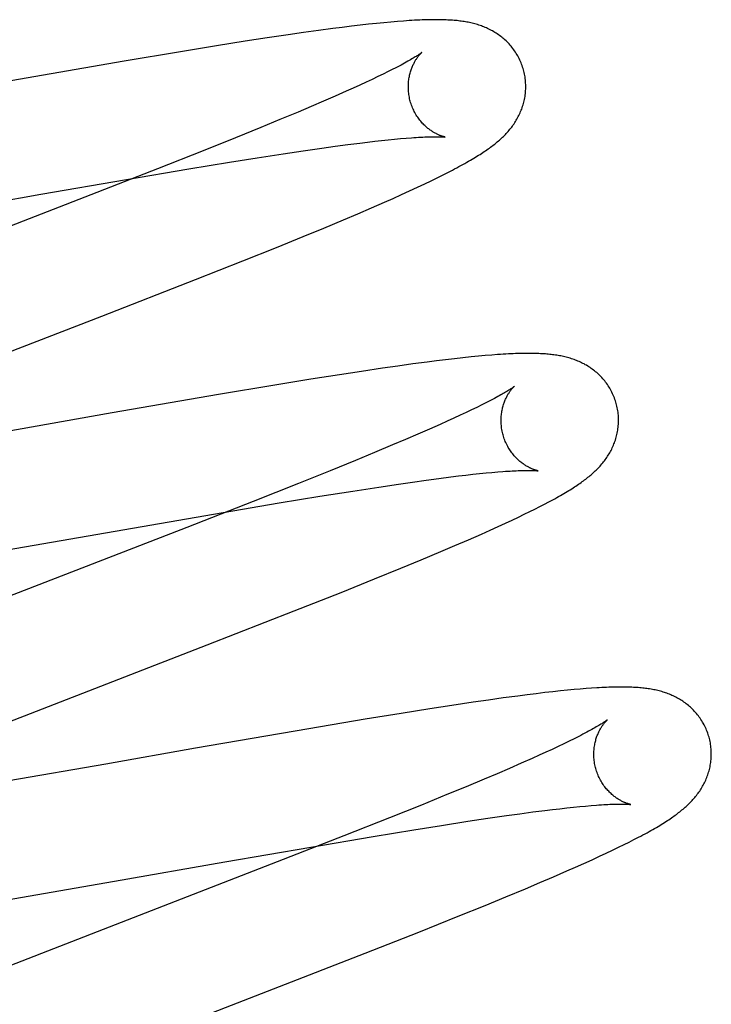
# Model space of a CAD drawing. Header units: inches. Extents: x 0 to 212, y 0 to 138.
# Tile 52 of 80: x 67.272 to 67.39, y 78.425 to 78.592. Entities that reach past the tile are written whole.
import ezdxf

# ---------------------------------------------------------------- set-up
doc = ezdxf.new("R2010")
doc.units = ezdxf.units.IN
doc.header["$LTSCALE"] = 11.6875
doc.header["$MEASUREMENT"] = 0
doc.linetypes.add('HIDDEN', pattern=[0.2, 0.1, -0.1])
doc.layers.add('DEFAULT_2', color=8, linetype='HIDDEN')

msp = doc.modelspace()

# ---------------------------------------------------------------- linework, layer by layer
at = {"layer": 'DEFAULT_2', "color": 8, "linetype": 'HIDDEN'}
for p, q in [((67.33299, 78.59158), (67.33165, 78.59144)), ((67.33425, 78.5917), (67.33299, 78.59158)), ((67.33543, 78.59181), (67.33425, 78.5917)), ((67.33654, 78.59191), (67.33543, 78.59181)), ((67.32059, 78.59003), (67.31797, 78.58965)), ((67.32311, 78.59038), (67.32059, 78.59003)), ((67.32557, 78.59071), (67.32311, 78.59038)), ((67.32717, 78.59091), (67.32557, 78.59071)), ((67.32873, 78.5911), (67.32717, 78.59091)), ((67.33023, 78.59128), (67.32873, 78.5911)), ((67.33165, 78.59144), (67.33023, 78.59128)), ((67.31061, 78.58854), (67.30573, 78.58776)), ((67.31436, 78.58911), (67.31061, 78.58854)), ((67.31797, 78.58965), (67.31436, 78.58911)), ((67.29963, 78.58677), (67.29002, 78.58515)), ((67.30573, 78.58776), (67.29963, 78.58677)), ((67.29002, 78.58515), (67.27075, 78.58181)), ((67.33499, 78.58338), (67.33414, 78.58296)), ((67.33578, 78.58378), (67.33499, 78.58338)), ((67.33125, 78.58159), (67.33017, 78.58109)), ((67.33227, 78.58206), (67.33125, 78.58159)), ((67.33323, 78.58252), (67.33227, 78.58206)), ((67.33414, 78.58296), (67.33323, 78.58252)), ((67.32784, 78.58004), (67.32596, 78.57921)), ((67.32903, 78.58057), (67.32784, 78.58004)), ((67.33017, 78.58109), (67.32903, 78.58057)), ((67.32397, 78.57834), (67.32187, 78.57744)), ((67.32596, 78.57921), (67.32397, 78.57834)), ((67.31966, 78.5765), (67.31655, 78.5752)), ((67.32187, 78.57744), (67.31966, 78.5765)), ((67.31655, 78.5752), (67.31328, 78.57386)), ((67.31328, 78.57386), (67.30897, 78.5721)), ((67.30897, 78.5721), (67.30349, 78.5699)), ((67.33145, 78.57138), (67.33269, 78.57153)), ((67.33269, 78.57153), (67.33387, 78.57166)), ((67.33387, 78.57166), (67.335, 78.57178)), ((67.335, 78.57178), (67.33607, 78.57188)), ((67.33607, 78.57188), (67.33708, 78.57198)), ((67.33708, 78.57198), (67.33803, 78.57206)), ((67.30349, 78.5699), (67.29573, 78.56684)), ((67.31711, 78.5694), (67.32048, 78.5699)), ((67.32048, 78.5699), (67.32367, 78.57036)), ((67.32367, 78.57036), (67.32595, 78.57068)), ((67.32595, 78.57068), (67.32811, 78.57096)), ((67.32811, 78.57096), (67.33015, 78.57122)), ((67.33015, 78.57122), (67.33145, 78.57138)), ((67.30796, 78.56796), (67.31266, 78.56871)), ((67.31266, 78.56871), (67.31711, 78.5694)), ((67.29573, 78.56684), (67.28438, 78.5624)), ((67.29045, 78.56503), (67.30102, 78.56682)), ((67.30102, 78.56682), (67.30796, 78.56796)), ((67.34511, 78.56619), (67.34591, 78.56661)), ((67.27586, 78.5625), (67.29045, 78.56503)), ((67.34119, 78.56426), (67.3423, 78.5648)), ((67.3423, 78.5648), (67.34332, 78.56529)), ((67.34332, 78.56529), (67.34425, 78.56576)), ((67.34425, 78.56576), (67.34511, 78.56619)), ((67.33724, 78.56244), (67.33863, 78.56307)), ((67.33863, 78.56307), (67.33996, 78.56369)), ((67.33996, 78.56369), (67.34119, 78.56426)), ((67.28438, 78.5624), (67.25003, 78.5491)), ((67.26064, 78.55984), (67.27239, 78.56189)), ((67.27239, 78.56189), (67.27586, 78.5625)), ((67.33438, 78.56116), (67.33582, 78.5618)), ((67.33582, 78.5618), (67.33724, 78.56244)), ((67.32979, 78.55918), (67.33213, 78.56018)), ((67.33213, 78.56018), (67.33438, 78.56116)), ((67.32401, 78.55675), (67.32737, 78.55815)), ((67.32737, 78.55815), (67.32979, 78.55918)), ((67.32051, 78.55531), (67.32401, 78.55675)), ((67.31595, 78.55346), (67.32051, 78.55531)), ((67.31022, 78.55116), (67.31595, 78.55346)), ((67.3022, 78.54799), (67.31022, 78.55116)), ((67.28623, 78.54177), (67.3022, 78.54799)), ((67.2583, 78.53096), (67.28623, 78.54177)), ((67.34771, 78.53468), (67.34624, 78.53451)), ((67.34908, 78.53482), (67.34771, 78.53468)), ((67.35034, 78.53494), (67.34908, 78.53482)), ((67.35151, 78.53505), (67.35034, 78.53494)), ((67.3526, 78.53514), (67.35151, 78.53505)), ((67.33402, 78.5329), (67.33042, 78.53236)), ((67.33663, 78.53327), (67.33402, 78.5329)), ((67.33916, 78.53362), (67.33663, 78.53327)), ((67.3416, 78.53395), (67.33916, 78.53362)), ((67.34318, 78.53415), (67.3416, 78.53395)), ((67.34472, 78.53433), (67.34318, 78.53415)), ((67.34624, 78.53451), (67.34472, 78.53433)), ((67.32667, 78.53179), (67.3218, 78.53102)), ((67.33042, 78.53236), (67.32667, 78.53179)), ((67.31571, 78.53002), (67.3061, 78.52841)), ((67.3218, 78.53102), (67.31571, 78.53002)), ((67.3061, 78.52841), (67.288, 78.52528)), ((67.35008, 78.52624), (67.34918, 78.52581)), ((67.35091, 78.52666), (67.35008, 78.52624)), ((67.35169, 78.52705), (67.35091, 78.52666)), ((67.288, 78.52528), (67.26915, 78.52198)), ((67.34722, 78.52488), (67.34615, 78.52438)), ((67.34823, 78.52535), (67.34722, 78.52488)), ((67.34918, 78.52581), (67.34823, 78.52535)), ((67.34385, 78.52334), (67.34199, 78.52252)), ((67.34503, 78.52387), (67.34385, 78.52334)), ((67.34615, 78.52438), (67.34503, 78.52387)), ((67.34002, 78.52166), (67.33793, 78.52076)), ((67.34199, 78.52252), (67.34002, 78.52166)), ((67.33574, 78.51983), (67.33266, 78.51855)), ((67.33793, 78.52076), (67.33574, 78.51983)), ((67.33266, 78.51855), (67.32942, 78.51721)), ((67.32942, 78.51721), (67.32513, 78.51546)), ((67.32513, 78.51546), (67.31969, 78.51328)), ((67.34565, 78.5144), (67.34696, 78.51456)), ((67.34696, 78.51456), (67.34821, 78.5147)), ((67.34821, 78.5147), (67.34941, 78.51484)), ((67.34941, 78.51484), (67.35055, 78.51496)), ((67.35055, 78.51496), (67.35163, 78.51507)), ((67.35163, 78.51507), (67.35265, 78.51516)), ((67.35265, 78.51516), (67.35362, 78.51525)), ((67.31969, 78.51328), (67.31198, 78.51022)), ((67.3334, 78.51268), (67.33674, 78.51318)), ((67.33674, 78.51318), (67.33913, 78.51352)), ((67.33913, 78.51352), (67.34142, 78.51384)), ((67.34142, 78.51384), (67.34359, 78.51413)), ((67.34359, 78.51413), (67.34565, 78.5144)), ((67.3164, 78.50996), (67.32336, 78.51111)), ((67.32336, 78.51111), (67.32898, 78.512)), ((67.32898, 78.512), (67.3334, 78.51268)), ((67.31198, 78.51022), (67.30069, 78.50581)), ((67.30691, 78.50835), (67.3164, 78.50996)), ((67.36078, 78.50934), (67.36156, 78.50974)), ((67.36156, 78.50974), (67.3623, 78.51013)), ((67.24652, 78.49789), (67.30691, 78.50835)), ((67.35715, 78.50756), (67.35815, 78.50803)), ((67.35815, 78.50803), (67.35908, 78.50849)), ((67.35908, 78.50849), (67.35996, 78.50892)), ((67.35996, 78.50892), (67.36078, 78.50934)), ((67.35368, 78.50594), (67.35493, 78.50651)), ((67.35493, 78.50651), (67.35608, 78.50705)), ((67.35608, 78.50705), (67.35715, 78.50756)), ((67.30069, 78.50581), (67.26085, 78.49037)), ((67.34864, 78.5037), (67.35087, 78.50468)), ((67.35087, 78.50468), (67.35232, 78.50533)), ((67.35232, 78.50533), (67.35368, 78.50594)), ((67.34394, 78.50169), (67.34634, 78.50271)), ((67.34634, 78.50271), (67.34864, 78.5037)), ((67.34062, 78.5003), (67.34394, 78.50169)), ((67.33716, 78.49887), (67.34062, 78.5003)), ((67.33264, 78.49703), (67.33716, 78.49887)), ((67.32695, 78.49475), (67.33264, 78.49703)), ((67.31898, 78.49159), (67.32695, 78.49475)), ((67.30417, 78.48581), (67.31898, 78.49159)), ((67.27407, 78.47416), (67.30417, 78.48581)), ((67.36164, 78.47768), (67.36019, 78.4775)), ((67.36301, 78.47783), (67.36164, 78.47768)), ((67.36429, 78.47797), (67.36301, 78.47783)), ((67.36549, 78.47809), (67.36429, 78.47797)), ((67.36661, 78.47819), (67.36549, 78.47809)), ((67.36767, 78.47829), (67.36661, 78.47819)), ((67.36866, 78.47837), (67.36767, 78.47829)), ((67.36959, 78.47843), (67.36866, 78.47837)), ((67.34943, 78.47605), (67.34582, 78.47551)), ((67.35205, 78.47643), (67.34943, 78.47605)), ((67.35458, 78.47678), (67.35205, 78.47643)), ((67.35705, 78.47711), (67.35458, 78.47678)), ((67.35865, 78.47732), (67.35705, 78.47711)), ((67.36019, 78.4775), (67.35865, 78.47732)), ((67.34206, 78.47493), (67.33719, 78.47416)), ((67.34582, 78.47551), (67.34206, 78.47493)), ((67.26187, 78.4694), (67.27407, 78.47416)), ((67.33108, 78.47316), (67.32147, 78.47155)), ((67.33719, 78.47416), (67.33108, 78.47316)), ((67.32147, 78.47155), (67.3022, 78.46821)), ((67.36578, 78.46941), (67.36487, 78.46897)), ((67.36662, 78.46983), (67.36578, 78.46941)), ((67.36741, 78.47022), (67.36662, 78.46983)), ((67.3022, 78.46821), (67.28691, 78.46553)), ((67.36181, 78.46754), (67.36068, 78.46702)), ((67.36289, 78.46803), (67.36181, 78.46754)), ((67.36391, 78.46851), (67.36289, 78.46803)), ((67.36487, 78.46897), (67.36391, 78.46851)), ((67.3595, 78.46649), (67.35762, 78.46566)), ((67.36068, 78.46702), (67.3595, 78.46649)), ((67.28691, 78.46553), (67.2704, 78.46266)), ((67.35563, 78.46479), (67.35353, 78.46389)), ((67.35762, 78.46566), (67.35563, 78.46479)), ((67.35133, 78.46296), (67.34823, 78.46166)), ((67.35353, 78.46389), (67.35133, 78.46296)), ((67.34823, 78.46166), (67.34496, 78.46032)), ((67.34496, 78.46032), (67.34065, 78.45856)), ((67.34065, 78.45856), (67.33518, 78.45637)), ((67.35958, 78.45737), (67.36163, 78.45763)), ((67.36163, 78.45763), (67.36293, 78.45779)), ((67.36293, 78.45779), (67.36418, 78.45793)), ((67.36418, 78.45793), (67.36537, 78.45807)), ((67.36537, 78.45807), (67.3665, 78.45819)), ((67.3665, 78.45819), (67.36758, 78.45829)), ((67.36758, 78.45829), (67.36859, 78.45839)), ((67.36859, 78.45839), (67.36955, 78.45847)), ((67.33518, 78.45637), (67.32744, 78.4533)), ((67.34408, 78.4551), (67.34855, 78.45579)), ((67.34855, 78.45579), (67.35193, 78.4563)), ((67.35193, 78.4563), (67.35513, 78.45676)), ((67.35513, 78.45676), (67.35741, 78.45708)), ((67.35741, 78.45708), (67.35958, 78.45737)), ((67.33241, 78.45321), (67.33937, 78.45435)), ((67.33937, 78.45435), (67.34408, 78.4551)), ((67.32744, 78.4533), (67.31609, 78.44887)), ((67.32183, 78.45141), (67.33241, 78.45321)), ((67.376, 78.45226), (67.37682, 78.45268)), ((67.37682, 78.45268), (67.3776, 78.45308)), ((67.3072, 78.44888), (67.32183, 78.45141)), ((67.37211, 78.45037), (67.37319, 78.45088)), ((67.37319, 78.45088), (67.37419, 78.45136)), ((67.37419, 78.45136), (67.37513, 78.45182)), ((67.37513, 78.45182), (67.376, 78.45226)), ((67.36831, 78.44863), (67.36968, 78.44925)), ((67.36968, 78.44925), (67.37095, 78.44983)), ((67.37095, 78.44983), (67.37211, 78.45037)), ((67.28841, 78.44559), (67.3072, 78.44888)), ((67.31609, 78.44887), (67.2885, 78.43819)), ((67.3654, 78.44733), (67.36687, 78.44798)), ((67.36687, 78.44798), (67.36831, 78.44863)), ((67.3608, 78.44535), (67.36314, 78.44635)), ((67.36314, 78.44635), (67.3654, 78.44733)), ((67.26826, 78.4421), (67.28841, 78.44559)), ((67.35499, 78.44292), (67.35836, 78.44432)), ((67.35836, 78.44432), (67.3608, 78.44535)), ((67.35147, 78.44147), (67.35499, 78.44292)), ((67.3469, 78.43962), (67.35147, 78.44147)), ((67.34018, 78.43693), (67.3469, 78.43962)), ((67.2885, 78.43819), (67.27057, 78.4312)), ((67.33106, 78.43334), (67.34018, 78.43693)), ((67.29826, 78.42062), (67.33106, 78.43334))]:
    msp.add_line(p, q, dxfattribs=at)
for points in [[(67.35801, 78.58369), (67.35795, 78.5839), (67.35787, 78.58415), (67.35779, 78.58439), (67.3577, 78.58464), (67.3576, 78.58488), (67.3575, 78.58512), (67.35739, 78.58535), (67.35728, 78.58559), (67.35716, 78.58581), (67.35704, 78.58604), (67.35691, 78.58626), (67.35678, 78.58648), (67.35664, 78.5867), (67.3565, 78.58691), (67.35635, 78.58711), (67.3562, 78.58732), (67.35605, 78.58751), (67.35589, 78.58771), (67.35573, 78.5879), (67.35556, 78.58808), (67.35539, 78.58826), (67.35522, 78.58843), (67.35504, 78.5886), (67.35486, 78.58877), (67.35468, 78.58893), (67.3545, 78.58908), (67.35432, 78.58924), (67.35413, 78.58938), (67.35394, 78.58952), (67.35375, 78.58966), (67.35355, 78.58979), (67.35335, 78.58992), (67.35315, 78.59005), (67.35295, 78.59017), (67.35275, 78.59029), (67.35254, 78.5904), (67.35233, 78.59051), (67.35212, 78.59061), (67.35191, 78.59071), (67.3517, 78.59081), (67.35149, 78.5909), (67.35128, 78.59099), (67.35106, 78.59107), (67.35084, 78.59115), (67.35062, 78.59123), (67.3504, 78.5913), (67.35018, 78.59137), (67.34995, 78.59144), (67.34973, 78.5915), (67.3495, 78.59156), (67.34927, 78.59162), (67.34905, 78.59167), (67.34882, 78.59172), (67.34859, 78.59177), (67.34836, 78.59181), (67.34813, 78.59185), (67.3479, 78.59189), (67.34766, 78.59193), (67.34743, 78.59196), (67.34719, 78.59199), (67.34695, 78.59202), (67.34671, 78.59205), (67.34646, 78.59207), (67.34621, 78.59209), (67.34595, 78.59211), (67.34569, 78.59213), (67.34542, 78.59215), (67.34515, 78.59216), (67.34487, 78.59218), (67.34458, 78.59219), (67.34429, 78.5922), (67.34398, 78.5922), (67.34367, 78.59221), (67.34334, 78.59221), (67.34301, 78.59221), (67.34266, 78.59221), (67.3423, 78.59221), (67.34194, 78.5922), (67.34156, 78.59219), (67.34117, 78.59218), (67.34076, 78.59217), (67.34035, 78.59215), (67.33992, 78.59213), (67.33948, 78.59211), (67.33903, 78.59208), (67.33856, 78.59205), (67.33808, 78.59202), (67.33758, 78.59199), (67.33654, 78.59191)], [(67.34069, 78.58663), (67.34068, 78.58662), (67.34067, 78.58661), (67.34065, 78.58659), (67.34062, 78.58656), (67.34058, 78.58653), (67.34053, 78.5865), (67.34047, 78.58646), (67.3404, 78.58641), (67.34032, 78.58635), (67.34022, 78.58629), (67.34012, 78.58622), (67.34, 78.58614), (67.33988, 78.58606), (67.33973, 78.58597), (67.33958, 78.58587), (67.3394, 78.58576), (67.33922, 78.58565), (67.33901, 78.58553), (67.3388, 78.5854), (67.33856, 78.58527), (67.33832, 78.58513), (67.33805, 78.58498), (67.33777, 78.58483), (67.33748, 78.58467), (67.33717, 78.5845), (67.33685, 78.58433), (67.33651, 78.58415), (67.33615, 78.58397), (67.33578, 78.58378)], [(67.33874, 78.57833), (67.33869, 78.57853), (67.33863, 78.57876), (67.33858, 78.579), (67.33854, 78.57923), (67.3385, 78.57947), (67.33847, 78.5797), (67.33845, 78.57994), (67.33843, 78.58017), (67.33842, 78.5804), (67.33841, 78.58063), (67.33841, 78.58086), (67.33841, 78.58108), (67.33842, 78.58131), (67.33844, 78.58153), (67.33846, 78.58174), (67.33848, 78.58196), (67.33851, 78.58216), (67.33855, 78.58237), (67.33859, 78.58257), (67.33863, 78.58277), (67.33867, 78.58296), (67.33872, 78.58314), (67.33877, 78.58332), (67.33883, 78.5835), (67.33888, 78.58367), (67.33894, 78.58383), (67.339, 78.58399), (67.33906, 78.58414), (67.33912, 78.58429), (67.33919, 78.58444), (67.33925, 78.58458), (67.33932, 78.58471), (67.33938, 78.58484), (67.33945, 78.58497), (67.33952, 78.58509), (67.33958, 78.5852), (67.33965, 78.58531), (67.33971, 78.58542), (67.33978, 78.58552), (67.33984, 78.58562), (67.33991, 78.58571), (67.33997, 78.5858), (67.34003, 78.58588), (67.34009, 78.58596), (67.34015, 78.58604), (67.34021, 78.58611), (67.34027, 78.58618), (67.34032, 78.58624), (67.34037, 78.5863), (67.34042, 78.58635), (67.34047, 78.5864), (67.34051, 78.58645), (67.34055, 78.58649), (67.34058, 78.58652), (67.34061, 78.58655), (67.34064, 78.58658), (67.34066, 78.5866), (67.34068, 78.58661), (67.34069, 78.58662), (67.34069, 78.58663)], [(67.34591, 78.56661), (67.34629, 78.56681), (67.34666, 78.567), (67.34702, 78.5672), (67.34737, 78.56739), (67.34771, 78.56757), (67.34804, 78.56776), (67.34836, 78.56794), (67.34867, 78.56811), (67.34897, 78.56829), (67.34926, 78.56846), (67.34954, 78.56863), (67.34982, 78.5688), (67.35009, 78.56896), (67.35035, 78.56913), (67.35061, 78.56929), (67.35086, 78.56945), (67.3511, 78.56961), (67.35133, 78.56976), (67.35156, 78.56992), (67.35178, 78.57007), (67.352, 78.57022), (67.35221, 78.57037), (67.35241, 78.57052), (67.35261, 78.57067), (67.35281, 78.57082), (67.353, 78.57096), (67.35319, 78.57111), (67.35337, 78.57126), (67.35355, 78.57142), (67.35373, 78.57157), (67.35391, 78.57172), (67.35409, 78.57188), (67.35426, 78.57204), (67.35443, 78.5722), (67.3546, 78.57236), (67.35477, 78.57253), (67.35493, 78.57269), (67.35509, 78.57286), (67.35525, 78.57304), (67.3554, 78.57321), (67.35556, 78.57339), (67.35571, 78.57357), (67.35585, 78.57375), (67.356, 78.57394), (67.35613, 78.57412), (67.35627, 78.57431), (67.3564, 78.5745), (67.35653, 78.5747), (67.35666, 78.57489), (67.35678, 78.57509), (67.3569, 78.5753), (67.35701, 78.5755), (67.35713, 78.57571), (67.35723, 78.57592), (67.35734, 78.57614), (67.35744, 78.57635), (67.35753, 78.57657), (67.35762, 78.57679), (67.35771, 78.57701), (67.35779, 78.57724), (67.35786, 78.57747), (67.35794, 78.5777), (67.358, 78.57793), (67.35807, 78.57817), (67.35812, 78.57841), (67.35818, 78.57865), (67.35822, 78.57889), (67.35827, 78.57914), (67.3583, 78.57939), (67.35833, 78.57964), (67.35836, 78.57989), (67.35838, 78.58014), (67.35839, 78.5804), (67.3584, 78.58065), (67.3584, 78.58091), (67.3584, 78.58117), (67.35838, 78.58142), (67.35837, 78.58168), (67.35834, 78.58194), (67.35831, 78.5822), (67.35828, 78.58246), (67.35823, 78.58271), (67.35819, 78.58297), (67.35813, 78.58322), (67.35807, 78.58348), (67.35801, 78.58369)], [(67.34469, 78.57223), (67.3447, 78.57223), (67.34469, 78.57223), (67.34467, 78.57223), (67.34465, 78.57224), (67.34462, 78.57225), (67.34458, 78.57225), (67.34454, 78.57226), (67.34449, 78.57228), (67.34444, 78.57229), (67.34438, 78.57231), (67.34432, 78.57232), (67.34425, 78.57235), (67.34417, 78.57237), (67.34409, 78.5724), (67.34401, 78.57242), (67.34392, 78.57246), (67.34383, 78.57249), (67.34374, 78.57253), (67.34364, 78.57257), (67.34354, 78.57261), (67.34344, 78.57266), (67.34334, 78.57271), (67.34323, 78.57276), (67.34312, 78.57282), (67.343, 78.57288), (67.34289, 78.57294), (67.34277, 78.57301), (67.34265, 78.57308), (67.34253, 78.57316), (67.3424, 78.57324), (67.34227, 78.57333), (67.34214, 78.57342), (67.34201, 78.57352), (67.34188, 78.57362), (67.34175, 78.57372), (67.34161, 78.57383), (67.34148, 78.57395), (67.34134, 78.57407), (67.34121, 78.5742), (67.34107, 78.57433), (67.34093, 78.57447), (67.34079, 78.57462), (67.34066, 78.57477), (67.34052, 78.57493), (67.34039, 78.57509), (67.34026, 78.57526), (67.34013, 78.57544), (67.34, 78.57562), (67.33988, 78.5758), (67.33976, 78.57599), (67.33964, 78.57619), (67.33953, 78.57639), (67.33942, 78.57659), (67.33932, 78.5768), (67.33922, 78.57701), (67.33912, 78.57723), (67.33904, 78.57745), (67.33895, 78.57767), (67.33887, 78.5779), (67.3388, 78.57813), (67.33874, 78.57833)], [(67.33803, 78.57206), (67.33892, 78.57212), (67.33933, 78.57215), (67.33974, 78.57218), (67.34013, 78.5722), (67.3405, 78.57223), (67.34085, 78.57224), (67.34119, 78.57226), (67.34151, 78.57227), (67.34181, 78.57228), (67.3421, 78.57229), (67.34237, 78.5723), (67.34262, 78.5723), (67.34285, 78.5723), (67.34307, 78.5723), (67.34327, 78.5723), (67.34345, 78.5723), (67.34362, 78.5723), (67.34378, 78.57229), (67.34392, 78.57229), (67.34405, 78.57228), (67.34417, 78.57228), (67.34427, 78.57227), (67.34436, 78.57226), (67.34444, 78.57226), (67.3445, 78.57225), (67.34456, 78.57225), (67.34461, 78.57224), (67.34464, 78.57224), (67.34467, 78.57223), (67.34469, 78.57223), (67.34469, 78.57223)], [(67.3738, 78.5269), (67.37374, 78.52711), (67.37366, 78.52736), (67.37358, 78.5276), (67.37349, 78.52785), (67.37339, 78.52809), (67.37329, 78.52833), (67.37318, 78.52856), (67.37307, 78.5288), (67.37295, 78.52903), (67.37283, 78.52925), (67.3727, 78.52948), (67.37257, 78.52969), (67.37243, 78.52991), (67.37229, 78.53012), (67.37214, 78.53033), (67.37199, 78.53053), (67.37183, 78.53073), (67.37168, 78.53092), (67.37151, 78.53111), (67.37135, 78.53129), (67.37118, 78.53147), (67.371, 78.53165), (67.37083, 78.53182), (67.37065, 78.53198), (67.37047, 78.53214), (67.37029, 78.5323), (67.3701, 78.53245), (67.36992, 78.53259), (67.36972, 78.53274), (67.36953, 78.53287), (67.36934, 78.53301), (67.36914, 78.53314), (67.36894, 78.53326), (67.36873, 78.53339), (67.36853, 78.5335), (67.36832, 78.53362), (67.36811, 78.53372), (67.36791, 78.53383), (67.3677, 78.53393), (67.36748, 78.53402), (67.36727, 78.53411), (67.36706, 78.5342), (67.36684, 78.53428), (67.36662, 78.53437), (67.3664, 78.53444), (67.36618, 78.53452), (67.36596, 78.53459), (67.36573, 78.53465), (67.36551, 78.53472), (67.36528, 78.53477), (67.36505, 78.53483), (67.36482, 78.53488), (67.3646, 78.53493), (67.36437, 78.53498), (67.36414, 78.53502), (67.36391, 78.53506), (67.36367, 78.5351), (67.36344, 78.53514), (67.3632, 78.53517), (67.36296, 78.5352), (67.36272, 78.53523), (67.36248, 78.53526), (67.36223, 78.53528), (67.36198, 78.5353), (67.36173, 78.53532), (67.36147, 78.53534), (67.3612, 78.53536), (67.36093, 78.53537), (67.36065, 78.53539), (67.36037, 78.5354), (67.36007, 78.53541), (67.35977, 78.53541), (67.35947, 78.53542), (67.35915, 78.53542), (67.35883, 78.53542), (67.35849, 78.53542), (67.35815, 78.53542), (67.35779, 78.53541), (67.35743, 78.5354), (67.35706, 78.53539), (67.35667, 78.53538), (67.35627, 78.53536), (67.35586, 78.53535), (67.35544, 78.53532), (67.355, 78.5353), (67.35455, 78.53527), (67.35409, 78.53524), (67.35361, 78.53521), (67.3526, 78.53514)], [(67.35648, 78.52983), (67.35648, 78.52983), (67.35646, 78.52982), (67.35644, 78.5298), (67.35642, 78.52978), (67.35638, 78.52975), (67.35633, 78.52972), (67.35628, 78.52968), (67.35622, 78.52963), (67.35614, 78.52958), (67.35606, 78.52952), (67.35596, 78.52946), (67.35586, 78.52939), (67.35574, 78.52931), (67.35561, 78.52923), (67.35547, 78.52914), (67.35532, 78.52905), (67.35515, 78.52895), (67.35497, 78.52884), (67.35478, 78.52873), (67.35458, 78.52861), (67.35436, 78.52848), (67.35414, 78.52835), (67.35389, 78.52822), (67.35363, 78.52807), (67.35335, 78.52792), (67.35306, 78.52776), (67.35274, 78.5276), (67.35241, 78.52742), (67.35206, 78.52724), (67.35169, 78.52705)], [(67.35453, 78.52154), (67.35448, 78.52174), (67.35442, 78.52197), (67.35438, 78.5222), (67.35433, 78.52244), (67.35429, 78.52267), (67.35426, 78.52291), (67.35424, 78.52314), (67.35422, 78.52337), (67.35421, 78.5236), (67.3542, 78.52383), (67.3542, 78.52406), (67.3542, 78.52428), (67.35421, 78.52451), (67.35423, 78.52473), (67.35425, 78.52494), (67.35427, 78.52516), (67.3543, 78.52536), (67.35434, 78.52557), (67.35437, 78.52577), (67.35442, 78.52597), (67.35446, 78.52616), (67.35451, 78.52634), (67.35456, 78.52652), (67.35461, 78.5267), (67.35467, 78.52687), (67.35473, 78.52703), (67.35479, 78.52719), (67.35485, 78.52734), (67.35491, 78.52749), (67.35497, 78.52764), (67.35504, 78.52778), (67.3551, 78.52791), (67.35517, 78.52804), (67.35523, 78.52817), (67.3553, 78.52829), (67.35537, 78.5284), (67.35543, 78.52851), (67.3555, 78.52862), (67.35556, 78.52872), (67.35563, 78.52882), (67.35569, 78.52891), (67.35575, 78.529), (67.35582, 78.52908), (67.35588, 78.52916), (67.35594, 78.52924), (67.35599, 78.52931), (67.35605, 78.52938), (67.3561, 78.52944), (67.35616, 78.5295), (67.3562, 78.52956), (67.35625, 78.52961), (67.35629, 78.52965), (67.35633, 78.52969), (67.35637, 78.52973), (67.3564, 78.52976), (67.35643, 78.52978), (67.35645, 78.5298), (67.35647, 78.52982), (67.35648, 78.52983), (67.35648, 78.52983)], [(67.3623, 78.51013), (67.36266, 78.51032), (67.363, 78.51051), (67.36334, 78.51069), (67.36366, 78.51087), (67.36398, 78.51105), (67.36429, 78.51123), (67.36459, 78.5114), (67.36488, 78.51157), (67.36516, 78.51174), (67.36544, 78.5119), (67.36571, 78.51206), (67.36597, 78.51222), (67.36622, 78.51238), (67.36646, 78.51254), (67.3667, 78.51269), (67.36694, 78.51284), (67.36716, 78.513), (67.36738, 78.51314), (67.3676, 78.51329), (67.36781, 78.51344), (67.36801, 78.51359), (67.36821, 78.51373), (67.36841, 78.51388), (67.3686, 78.51403), (67.36879, 78.51418), (67.36898, 78.51433), (67.36917, 78.51448), (67.36935, 78.51463), (67.36953, 78.51478), (67.3697, 78.51493), (67.36988, 78.51509), (67.37005, 78.51525), (67.37022, 78.51541), (67.37039, 78.51557), (67.37056, 78.51574), (67.37072, 78.51591), (67.37088, 78.51608), (67.37104, 78.51625), (67.3712, 78.51642), (67.37135, 78.5166), (67.3715, 78.51678), (67.37165, 78.51696), (67.37179, 78.51715), (67.37193, 78.51733), (67.37206, 78.51752), (67.37219, 78.51771), (67.37232, 78.51791), (67.37245, 78.5181), (67.37257, 78.5183), (67.37269, 78.51851), (67.37281, 78.51871), (67.37292, 78.51892), (67.37303, 78.51913), (67.37313, 78.51935), (67.37323, 78.51956), (67.37332, 78.51978), (67.37341, 78.52), (67.3735, 78.52022), (67.37358, 78.52045), (67.37365, 78.52068), (67.37373, 78.52091), (67.37379, 78.52114), (67.37386, 78.52138), (67.37391, 78.52162), (67.37397, 78.52186), (67.37402, 78.5221), (67.37406, 78.52235), (67.37409, 78.5226), (67.37412, 78.52285), (67.37415, 78.5231), (67.37417, 78.52335), (67.37418, 78.52361), (67.37419, 78.52386), (67.37419, 78.52412), (67.37419, 78.52438), (67.37418, 78.52463), (67.37416, 78.52489), (67.37413, 78.52515), (67.3741, 78.52541), (67.37407, 78.52567), (67.37402, 78.52592), (67.37398, 78.52618), (67.37392, 78.52643), (67.37386, 78.52668), (67.3738, 78.5269)], [(67.36048, 78.51544), (67.36049, 78.51544), (67.36048, 78.51544), (67.36047, 78.51544), (67.36044, 78.51545), (67.36041, 78.51545), (67.36038, 78.51546), (67.36033, 78.51547), (67.36028, 78.51548), (67.36023, 78.5155), (67.36017, 78.51552), (67.3601, 78.51553), (67.36003, 78.51556), (67.35996, 78.51558), (67.35988, 78.51561), (67.3598, 78.51564), (67.35971, 78.51567), (67.35962, 78.5157), (67.35953, 78.51574), (67.35943, 78.51578), (67.35933, 78.51582), (67.35923, 78.51587), (67.35912, 78.51592), (67.35901, 78.51597), (67.3589, 78.51603), (67.35879, 78.51609), (67.35867, 78.51616), (67.35855, 78.51622), (67.35843, 78.5163), (67.35831, 78.51637), (67.35819, 78.51645), (67.35806, 78.51654), (67.35793, 78.51663), (67.3578, 78.51673), (67.35767, 78.51683), (67.35754, 78.51693), (67.3574, 78.51704), (67.35727, 78.51716), (67.35713, 78.51728), (67.35699, 78.51741), (67.35686, 78.51755), (67.35672, 78.51769), (67.35658, 78.51783), (67.35645, 78.51798), (67.35631, 78.51814), (67.35618, 78.51831), (67.35605, 78.51847), (67.35592, 78.51865), (67.35579, 78.51883), (67.35567, 78.51901), (67.35555, 78.5192), (67.35543, 78.5194), (67.35532, 78.5196), (67.35521, 78.5198), (67.35511, 78.52001), (67.35501, 78.52023), (67.35492, 78.52044), (67.35483, 78.52066), (67.35474, 78.52088), (67.35466, 78.52111), (67.35459, 78.52134), (67.35453, 78.52154)], [(67.35362, 78.51525), (67.35452, 78.51532), (67.35495, 78.51535), (67.35535, 78.51538), (67.35574, 78.5154), (67.35611, 78.51542), (67.35646, 78.51544), (67.35679, 78.51546), (67.3571, 78.51547), (67.3574, 78.51548), (67.35768, 78.51549), (67.35795, 78.5155), (67.3582, 78.51551), (67.35843, 78.51551), (67.35866, 78.51551), (67.35887, 78.51551), (67.35906, 78.51551), (67.35924, 78.51551), (67.35941, 78.51551), (67.35956, 78.5155), (67.3597, 78.5155), (67.35983, 78.51549), (67.35995, 78.51549), (67.36005, 78.51548), (67.36014, 78.51547), (67.36022, 78.51547), (67.36029, 78.51546), (67.36035, 78.51546), (67.36039, 78.51545), (67.36043, 78.51545), (67.36046, 78.51544), (67.36048, 78.51544), (67.36048, 78.51544)], [(67.38959, 78.47011), (67.38953, 78.47032), (67.38945, 78.47057), (67.38937, 78.47081), (67.38928, 78.47105), (67.38919, 78.4713), (67.38908, 78.47153), (67.38898, 78.47177), (67.38886, 78.472), (67.38875, 78.47223), (67.38862, 78.47246), (67.3885, 78.47268), (67.38836, 78.4729), (67.38822, 78.47311), (67.38808, 78.47332), (67.38794, 78.47353), (67.38778, 78.47373), (67.38763, 78.47393), (67.38747, 78.47412), (67.38731, 78.47431), (67.38714, 78.4745), (67.38697, 78.47468), (67.3868, 78.47485), (67.38663, 78.47502), (67.38645, 78.47519), (67.38627, 78.47535), (67.38609, 78.4755), (67.3859, 78.47565), (67.38571, 78.4758), (67.38552, 78.47594), (67.38533, 78.47608), (67.38514, 78.47621), (67.38494, 78.47634), (67.38474, 78.47647), (67.38454, 78.47659), (67.38433, 78.4767), (67.38412, 78.47682), (67.38392, 78.47693), (67.38371, 78.47703), (67.3835, 78.47713), (67.38329, 78.47722), (67.38308, 78.47732), (67.38286, 78.4774), (67.38265, 78.47749), (67.38243, 78.47757), (67.38221, 78.47765), (67.38199, 78.47772), (67.38176, 78.47779), (67.38154, 78.47786), (67.38131, 78.47792), (67.38109, 78.47798), (67.38086, 78.47804), (67.38063, 78.47809), (67.38041, 78.47814), (67.38018, 78.47818), (67.37995, 78.47823), (67.37972, 78.47827), (67.37948, 78.47831), (67.37925, 78.47834), (67.37902, 78.47838), (67.37878, 78.47841), (67.37854, 78.47844), (67.3783, 78.47846), (67.37805, 78.47849), (67.3778, 78.47851), (67.37754, 78.47853), (67.37728, 78.47855), (67.37702, 78.47857), (67.37674, 78.47858), (67.37646, 78.47859), (67.37618, 78.47861), (67.37588, 78.47861), (67.37558, 78.47862), (67.37527, 78.47863), (67.37496, 78.47863), (67.37463, 78.47863), (67.3743, 78.47863), (67.37396, 78.47863), (67.37361, 78.47862), (67.37325, 78.47861), (67.37289, 78.4786), (67.37251, 78.47859), (67.37212, 78.47857), (67.37173, 78.47856), (67.37132, 78.47854), (67.37091, 78.47852), (67.37048, 78.47849), (67.36959, 78.47843)], [(67.37227, 78.47304), (67.37227, 78.47304), (67.37225, 78.47303), (67.37223, 78.47301), (67.3722, 78.47298), (67.37216, 78.47295), (67.37211, 78.47292), (67.37205, 78.47288), (67.37199, 78.47283), (67.37191, 78.47277), (67.37182, 78.47271), (67.37171, 78.47264), (67.3716, 78.47257), (67.37147, 78.47248), (67.37133, 78.4724), (67.37118, 78.4723), (67.37101, 78.47219), (67.37082, 78.47208), (67.37062, 78.47196), (67.3704, 78.47184), (67.37017, 78.4717), (67.36993, 78.47156), (67.36967, 78.47142), (67.36939, 78.47127), (67.3691, 78.47111), (67.36879, 78.47094), (67.36847, 78.47077), (67.36813, 78.47059), (67.36778, 78.47041), (67.36741, 78.47022)], [(67.37032, 78.46475), (67.37027, 78.46495), (67.37022, 78.46518), (67.37017, 78.46541), (67.37012, 78.46565), (67.37008, 78.46588), (67.37005, 78.46612), (67.37003, 78.46635), (67.37001, 78.46659), (67.37, 78.46682), (67.36999, 78.46705), (67.36999, 78.46727), (67.36999, 78.4675), (67.37, 78.46772), (67.37002, 78.46794), (67.37004, 78.46816), (67.37007, 78.46837), (67.3701, 78.46858), (67.37013, 78.46879), (67.37017, 78.46899), (67.37021, 78.46918), (67.37025, 78.46937), (67.3703, 78.46956), (67.37035, 78.46974), (67.37041, 78.46992), (67.37046, 78.47009), (67.37052, 78.47025), (67.37058, 78.47041), (67.37064, 78.47056), (67.3707, 78.47071), (67.37077, 78.47086), (67.37083, 78.471), (67.3709, 78.47113), (67.37096, 78.47126), (67.37103, 78.47138), (67.3711, 78.4715), (67.37116, 78.47162), (67.37123, 78.47173), (67.37129, 78.47183), (67.37136, 78.47194), (67.37142, 78.47203), (67.37149, 78.47213), (67.37155, 78.47222), (67.37161, 78.4723), (67.37167, 78.47238), (67.37173, 78.47246), (67.37179, 78.47253), (67.37185, 78.4726), (67.3719, 78.47266), (67.37195, 78.47272), (67.372, 78.47277), (67.37205, 78.47282), (67.37209, 78.47286), (67.37213, 78.4729), (67.37216, 78.47294), (67.37219, 78.47297), (67.37222, 78.47299), (67.37224, 78.47301), (67.37226, 78.47303), (67.37227, 78.47304), (67.37227, 78.47304)], [(67.3776, 78.45308), (67.37798, 78.45328), (67.37834, 78.45347), (67.3787, 78.45367), (67.37904, 78.45385), (67.37938, 78.45404), (67.3797, 78.45422), (67.38002, 78.4544), (67.38033, 78.45458), (67.38063, 78.45475), (67.38092, 78.45492), (67.3812, 78.45509), (67.38147, 78.45526), (67.38174, 78.45542), (67.382, 78.45559), (67.38225, 78.45575), (67.3825, 78.4559), (67.38274, 78.45606), (67.38297, 78.45621), (67.38319, 78.45637), (67.38341, 78.45652), (67.38362, 78.45667), (67.38383, 78.45682), (67.38403, 78.45697), (67.38423, 78.45711), (67.38442, 78.45726), (67.38461, 78.45741), (67.3848, 78.45756), (67.38499, 78.45771), (67.38517, 78.45786), (67.38535, 78.45801), (67.38552, 78.45817), (67.3857, 78.45832), (67.38587, 78.45848), (67.38604, 78.45864), (67.38621, 78.4588), (67.38637, 78.45897), (67.38653, 78.45914), (67.3867, 78.45931), (67.38685, 78.45948), (67.38701, 78.45966), (67.38716, 78.45983), (67.38731, 78.46001), (67.38745, 78.4602), (67.3876, 78.46038), (67.38773, 78.46056), (67.38787, 78.46075), (67.388, 78.46094), (67.38813, 78.46114), (67.38825, 78.46133), (67.38837, 78.46153), (67.38849, 78.46174), (67.38861, 78.46194), (67.38872, 78.46215), (67.38883, 78.46236), (67.38893, 78.46258), (67.38903, 78.46279), (67.38912, 78.46301), (67.38921, 78.46323), (67.38929, 78.46345), (67.38937, 78.46367), (67.38945, 78.4639), (67.38952, 78.46413), (67.38959, 78.46436), (67.38965, 78.4646), (67.38971, 78.46484), (67.38976, 78.46508), (67.38981, 78.46532), (67.38985, 78.46557), (67.38989, 78.46582), (67.38992, 78.46607), (67.38994, 78.46632), (67.38996, 78.46657), (67.38997, 78.46682), (67.38998, 78.46708), (67.38998, 78.46733), (67.38998, 78.46759), (67.38997, 78.46785), (67.38995, 78.46811), (67.38992, 78.46836), (67.38989, 78.46862), (67.38986, 78.46888), (67.38982, 78.46913), (67.38977, 78.46939), (67.38971, 78.46964), (67.38965, 78.46989), (67.38959, 78.47011)], [(67.37627, 78.45865), (67.37628, 78.45865), (67.37627, 78.45865), (67.37626, 78.45865), (67.37623, 78.45866), (67.3762, 78.45866), (67.37617, 78.45867), (67.37613, 78.45868), (67.37608, 78.45869), (67.37602, 78.45871), (67.37597, 78.45872), (67.3759, 78.45874), (67.37583, 78.45876), (67.37576, 78.45879), (67.37568, 78.45881), (67.3756, 78.45884), (67.37551, 78.45887), (67.37542, 78.45891), (67.37533, 78.45894), (67.37523, 78.45899), (67.37513, 78.45903), (67.37503, 78.45907), (67.37492, 78.45912), (67.37481, 78.45918), (67.3747, 78.45923), (67.37459, 78.4593), (67.37447, 78.45936), (67.37435, 78.45943), (67.37423, 78.4595), (67.37411, 78.45958), (67.37398, 78.45966), (67.37386, 78.45974), (67.37373, 78.45984), (67.3736, 78.45993), (67.37346, 78.46003), (67.37333, 78.46014), (67.3732, 78.46025), (67.37306, 78.46036), (67.37293, 78.46049), (67.37279, 78.46061), (67.37265, 78.46075), (67.37252, 78.46089), (67.37238, 78.46103), (67.37224, 78.46119), (67.37211, 78.46134), (67.37197, 78.46151), (67.37184, 78.46168), (67.37171, 78.46185), (67.37159, 78.46203), (67.37146, 78.46222), (67.37134, 78.46241), (67.37123, 78.4626), (67.37111, 78.4628), (67.371, 78.46301), (67.3709, 78.46322), (67.3708, 78.46343), (67.37071, 78.46365), (67.37062, 78.46387), (67.37053, 78.46409), (67.37046, 78.46432), (67.37038, 78.46455), (67.37032, 78.46475)], [(67.36955, 78.45847), (67.37044, 78.45854), (67.37086, 78.45857), (67.37127, 78.4586), (67.37166, 78.45862), (67.37203, 78.45864), (67.37238, 78.45866), (67.37272, 78.45868), (67.37305, 78.45869), (67.37336, 78.4587), (67.37365, 78.45871), (67.37392, 78.45871), (67.37418, 78.45872), (67.37442, 78.45872), (67.37465, 78.45872), (67.37485, 78.45872), (67.37504, 78.45872), (67.37521, 78.45872), (67.37537, 78.45871), (67.37551, 78.45871), (67.37563, 78.4587), (67.37575, 78.45869), (67.37585, 78.45869), (67.37594, 78.45868), (67.37602, 78.45868), (67.37608, 78.45867), (67.37614, 78.45867), (67.37619, 78.45866), (67.37622, 78.45866), (67.37625, 78.45865), (67.37627, 78.45865), (67.37627, 78.45865)]]:
    msp.add_lwpolyline(points, dxfattribs=at)

doc.saveas('drawing.dxf')
